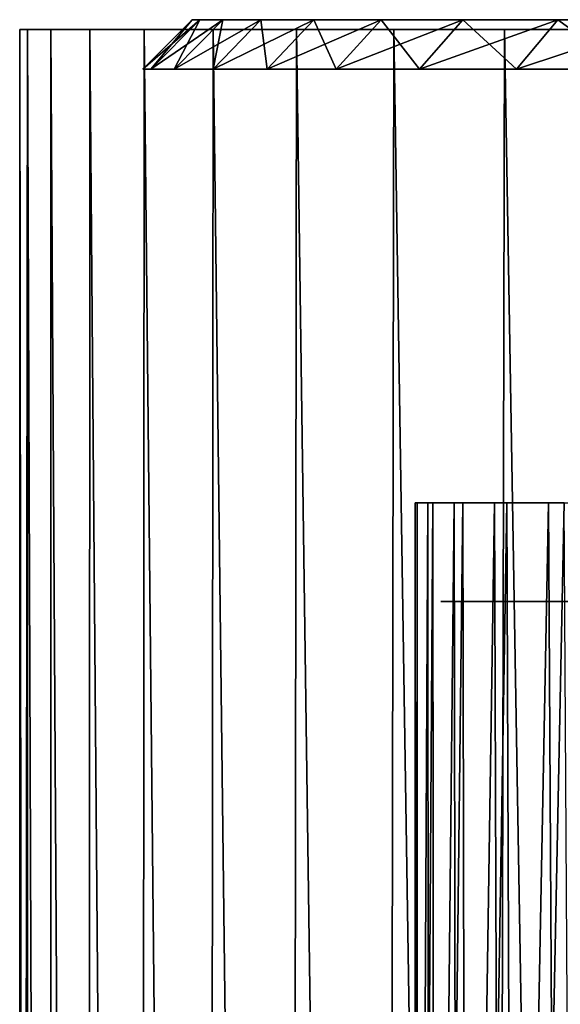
# Model space of a CAD drawing. Header units: millimetres. Extents: x -24 to 30, y -64 to 68.
# Tile 110 of 149: x -24.5 to -19.02, y 58.32 to 68.3. Entities that reach past the tile are written whole.
import ezdxf

# ---------------------------------------------------------------- set-up
doc = ezdxf.new("R2010")
doc.units = ezdxf.units.MM
doc.header["$LTSCALE"] = 52.148148
for name, color, linetype in [('1', 7, 'CONTINUOUS'), ('2', 7, 'CONTINUOUS'), ('27', 7, 'CONTINUOUS'), ('6', 7, 'CONTINUOUS'), ('66', 7, 'CONTINUOUS'), ('67', 7, 'CONTINUOUS'), ('68', 7, 'CONTINUOUS'), ('69', 7, 'CONTINUOUS')]:
    doc.layers.add(name, color=color, linetype=linetype)

msp = doc.modelspace()

# ---------------------------------------------------------------- linework, layer by layer
at = {"layer": '1', "color": 253, "linetype": 'Continuous', "true_color": 0xaab4c3}
for points in [[(-24.5, 68.2), (-24.4205, 68.2, -1.9715), (-24.5, 5), (-24.5, 68.2)], [(-24.5, 5), (-24.4205, 68.2, -1.9715), (-24.4229, 5, -1.9421), (-24.5, 5)], [(-24.4229, 5, -1.9421), (-24.4205, 68.2, -1.9715), (-24.1921, 5, -3.872), (-24.4229, 5, -1.9421)], [(-24.4205, 68.2, -1.9715), (-24.1827, 68.2, -3.93), (-24.1921, 5, -3.872), (-24.4205, 68.2, -1.9715)], [(-24.1921, 5, -3.872), (-24.1827, 68.2, -3.93), (-23.809, 5, -5.7775), (-24.1921, 5, -3.872)], [(-24.1827, 68.2, -3.93), (-23.7881, 68.2, -5.8632), (-23.809, 5, -5.7775), (-24.1827, 68.2, -3.93)], [(-23.809, 5, -5.7775), (-23.7881, 68.2, -5.8632), (-23.2761, 5, -7.6467), (-23.809, 5, -5.7775)], [(-23.7881, 68.2, -5.8632), (-23.2391, 68.2, -7.7584), (-23.2761, 5, -7.6467), (-23.7881, 68.2, -5.8632)], [(-23.2761, 5, -7.6467), (-23.2391, 68.2, -7.7584), (-22.5967, 5, -9.4677), (-23.2761, 5, -7.6467)], [(-23.2391, 68.2, -7.7584), (-22.5395, 68.2, -9.6031), (-22.5967, 5, -9.4677), (-23.2391, 68.2, -7.7584)], [(-22.5967, 5, -9.4677), (-22.5395, 68.2, -9.6031), (-21.7751, 5, -11.2292), (-22.5967, 5, -9.4677)], [(-22.5395, 68.2, -9.6031), (-21.6937, 68.2, -11.3857), (-21.7751, 5, -11.2292), (-22.5395, 68.2, -9.6031)], [(-21.7751, 5, -11.2292), (-21.6937, 68.2, -11.3857), (-20.8165, 5, -12.9199), (-21.7751, 5, -11.2292)], [(-21.6937, 68.2, -11.3857), (-20.7071, 68.2, -13.0944), (-20.8165, 5, -12.9199), (-21.6937, 68.2, -11.3857)], [(-20.8165, 5, -12.9199), (-20.7071, 68.2, -13.0944), (-19.7268, 5, -14.5294), (-20.8165, 5, -12.9199)], [(-20.7071, 68.2, -13.0944), (-19.5864, 68.2, -14.7182), (-19.7268, 5, -14.5294), (-20.7071, 68.2, -13.0944)], [(-19.7268, 5, -14.5294), (-19.5864, 68.2, -14.7182), (-18.513, 5, -16.0474), (-19.7268, 5, -14.5294)], [(-19.5864, 68.2, -14.7182), (-18.3385, 68.2, -16.2465), (-18.513, 5, -16.0474), (-19.5864, 68.2, -14.7182)]]:
    msp.add_3dface(points, dxfattribs=at)
at = {"layer": '2', "color": 253, "linetype": 'Continuous', "true_color": 0xaab4c3}
for points in [[(-24.5, 68.2), (-24.5, 5), (-24.4229, 5, 1.9421), (-24.5, 68.2)], [(-24.5, 68.2), (-24.4229, 5, 1.9421), (-24.4205, 68.2, 1.9715), (-24.5, 68.2)], [(-24.4229, 5, 1.9421), (-24.1921, 5, 3.872), (-24.4205, 68.2, 1.9715), (-24.4229, 5, 1.9421)], [(-24.4205, 68.2, 1.9715), (-24.1921, 5, 3.872), (-24.1827, 68.2, 3.93), (-24.4205, 68.2, 1.9715)], [(-24.1921, 5, 3.872), (-23.809, 5, 5.7775), (-24.1827, 68.2, 3.93), (-24.1921, 5, 3.872)], [(-24.1827, 68.2, 3.93), (-23.809, 5, 5.7775), (-23.7881, 68.2, 5.8632), (-24.1827, 68.2, 3.93)], [(-23.809, 5, 5.7775), (-23.2761, 5, 7.6467), (-23.7881, 68.2, 5.8632), (-23.809, 5, 5.7775)], [(-23.7881, 68.2, 5.8632), (-23.2761, 5, 7.6467), (-23.2391, 68.2, 7.7584), (-23.7881, 68.2, 5.8632)], [(-23.2761, 5, 7.6467), (-22.5967, 5, 9.4677), (-23.2391, 68.2, 7.7584), (-23.2761, 5, 7.6467)], [(-23.2391, 68.2, 7.7584), (-22.5967, 5, 9.4677), (-22.5395, 68.2, 9.6031), (-23.2391, 68.2, 7.7584)], [(-22.5967, 5, 9.4677), (-21.7751, 5, 11.2292), (-22.5395, 68.2, 9.6031), (-22.5967, 5, 9.4677)], [(-22.5395, 68.2, 9.6031), (-21.7751, 5, 11.2292), (-21.6937, 68.2, 11.3857), (-22.5395, 68.2, 9.6031)], [(-21.7751, 5, 11.2292), (-20.8165, 5, 12.9199), (-21.6937, 68.2, 11.3857), (-21.7751, 5, 11.2292)], [(-21.6937, 68.2, 11.3857), (-20.8165, 5, 12.9199), (-20.7071, 68.2, 13.0944), (-21.6937, 68.2, 11.3857)], [(-20.8165, 5, 12.9199), (-19.7268, 5, 14.5294), (-20.7071, 68.2, 13.0944), (-20.8165, 5, 12.9199)], [(-20.7071, 68.2, 13.0944), (-19.7268, 5, 14.5294), (-19.5864, 68.2, 14.7182), (-20.7071, 68.2, 13.0944)], [(-19.7268, 5, 14.5294), (-18.513, 5, 16.0474), (-19.5864, 68.2, 14.7182), (-19.7268, 5, 14.5294)], [(-19.5864, 68.2, 14.7182), (-18.513, 5, 16.0474), (-18.3385, 68.2, 16.2465), (-19.5864, 68.2, 14.7182)]]:
    msp.add_3dface(points, dxfattribs=at)
at = {"layer": '27', "color": 253, "linetype": 'Continuous', "true_color": 0xaab4c3}
for points in [[(-24.4205, 68.2, -1.9715), (-24.5, 68.2), (-23.4809, 68.2, -0.9463), (-24.4205, 68.2, -1.9715)], [(-24.5, 68.2), (-24.4205, 68.2, 1.9715), (-23.4809, 68.2, 0.9463), (-24.5, 68.2)], [(-23.4809, 68.2, -0.9463), (-24.5, 68.2), (-23.4809, 68.2, 0.9463), (-23.4809, 68.2, -0.9463)], [(-24.1827, 68.2, -3.93), (-24.4205, 68.2, -1.9715), (-23.3287, 68.2, -2.8326), (-24.1827, 68.2, -3.93)], [(-23.3287, 68.2, -2.8326), (-24.4205, 68.2, -1.9715), (-23.4809, 68.2, -0.9463), (-23.3287, 68.2, -2.8326)], [(-24.4205, 68.2, 1.9715), (-24.1827, 68.2, 3.93), (-23.3287, 68.2, 2.8326), (-24.4205, 68.2, 1.9715)], [(-23.4809, 68.2, 0.9463), (-24.4205, 68.2, 1.9715), (-23.3287, 68.2, 2.8326), (-23.4809, 68.2, 0.9463)], [(-23.7881, 68.2, -5.8632), (-24.1827, 68.2, -3.93), (-23.0251, 68.2, -4.7006), (-23.7881, 68.2, -5.8632)], [(-23.0251, 68.2, -4.7006), (-24.1827, 68.2, -3.93), (-23.3287, 68.2, -2.8326), (-23.0251, 68.2, -4.7006)], [(-24.1827, 68.2, 3.93), (-23.7881, 68.2, 5.8632), (-23.0251, 68.2, 4.7006), (-24.1827, 68.2, 3.93)], [(-23.3287, 68.2, 2.8326), (-24.1827, 68.2, 3.93), (-23.0251, 68.2, 4.7006), (-23.3287, 68.2, 2.8326)], [(-23.2391, 68.2, -7.7584), (-23.7881, 68.2, -5.8632), (-22.5722, 68.2, -6.5382), (-23.2391, 68.2, -7.7584)], [(-22.5722, 68.2, -6.5382), (-23.7881, 68.2, -5.8632), (-23.0251, 68.2, -4.7006), (-22.5722, 68.2, -6.5382)], [(-23.7881, 68.2, 5.8632), (-23.2391, 68.2, 7.7584), (-22.5722, 68.2, 6.5382), (-23.7881, 68.2, 5.8632)], [(-23.0251, 68.2, 4.7006), (-23.7881, 68.2, 5.8632), (-22.5722, 68.2, 6.5382), (-23.0251, 68.2, 4.7006)], [(-22.5395, 68.2, -9.6031), (-23.2391, 68.2, -7.7584), (-21.9729, 68.2, -8.3332), (-22.5395, 68.2, -9.6031)], [(-21.9729, 68.2, -8.3332), (-23.2391, 68.2, -7.7584), (-22.5722, 68.2, -6.5382), (-21.9729, 68.2, -8.3332)], [(-23.2391, 68.2, 7.7584), (-22.5395, 68.2, 9.6031), (-21.9729, 68.2, 8.3332), (-23.2391, 68.2, 7.7584)], [(-22.5722, 68.2, 6.5382), (-23.2391, 68.2, 7.7584), (-21.9729, 68.2, 8.3332), (-22.5722, 68.2, 6.5382)], [(-21.6937, 68.2, -11.3857), (-22.5395, 68.2, -9.6031), (-21.2311, 68.2, -10.0743), (-21.6937, 68.2, -11.3857)], [(-21.2311, 68.2, -10.0743), (-22.5395, 68.2, -9.6031), (-21.9729, 68.2, -8.3332), (-21.2311, 68.2, -10.0743)], [(-22.5395, 68.2, 9.6031), (-21.6937, 68.2, 11.3857), (-21.2311, 68.2, 10.0743), (-22.5395, 68.2, 9.6031)], [(-21.9729, 68.2, 8.3332), (-22.5395, 68.2, 9.6031), (-21.2311, 68.2, 10.0743), (-21.9729, 68.2, 8.3332)], [(-20.7071, 68.2, -13.0944), (-21.6937, 68.2, -11.3857), (-20.3516, 68.2, -11.75), (-20.7071, 68.2, -13.0944)], [(-20.3516, 68.2, -11.75), (-21.6937, 68.2, -11.3857), (-21.2311, 68.2, -10.0743), (-20.3516, 68.2, -11.75)], [(-21.6937, 68.2, 11.3857), (-20.7071, 68.2, 13.0944), (-20.3516, 68.2, 11.75), (-21.6937, 68.2, 11.3857)], [(-21.2311, 68.2, 10.0743), (-21.6937, 68.2, 11.3857), (-20.3516, 68.2, 11.75), (-21.2311, 68.2, 10.0743)], [(-19.5864, 68.2, -14.7182), (-20.7071, 68.2, -13.0944), (-19.3401, 68.2, -13.3495), (-19.5864, 68.2, -14.7182)], [(-19.3401, 68.2, -13.3495), (-20.7071, 68.2, -13.0944), (-20.3516, 68.2, -11.75), (-19.3401, 68.2, -13.3495)], [(-20.7071, 68.2, 13.0944), (-19.5864, 68.2, 14.7182), (-19.3401, 68.2, 13.3495), (-20.7071, 68.2, 13.0944)], [(-20.3516, 68.2, 11.75), (-20.7071, 68.2, 13.0944), (-19.3401, 68.2, 13.3495), (-20.3516, 68.2, 11.75)], [(-18.3385, 68.2, -16.2465), (-19.5864, 68.2, -14.7182), (-18.2032, 68.2, -14.8625), (-18.3385, 68.2, -16.2465)], [(-18.2032, 68.2, -14.8625), (-19.5864, 68.2, -14.7182), (-19.3401, 68.2, -13.3495), (-18.2032, 68.2, -14.8625)], [(-19.5864, 68.2, 14.7182), (-18.3385, 68.2, 16.2465), (-18.2032, 68.2, 14.8625), (-19.5864, 68.2, 14.7182)], [(-19.3401, 68.2, 13.3495), (-19.5864, 68.2, 14.7182), (-18.2032, 68.2, 14.8625), (-19.3401, 68.2, 13.3495)]]:
    msp.add_3dface(points, dxfattribs=at)
at = {"layer": '6', "color": 253, "linetype": 'Continuous', "true_color": 0xaab4c3}
for points in [[(-20.4899, 63.4, 0.6447), (-20.364, 63.4, 2.3571), (-20.4886, 39.2, 0.6827), (-20.4899, 63.4, 0.6447)], [(-20.4719, 63.4, -1.0722), (-20.4899, 63.4, 0.6447), (-20.4695, 39.2, -1.1174), (-20.4719, 63.4, -1.0722)], [(-20.4695, 39.2, -1.1174), (-20.4899, 63.4, 0.6447), (-20.4886, 39.2, 0.6827), (-20.4695, 39.2, -1.1174)], [(-20.4886, 39.2, 0.6827), (-20.364, 63.4, 2.3571), (-20.3497, 39.2, 2.4775), (-20.4886, 39.2, 0.6827)], [(-20.3104, 63.4, -2.7816), (-20.4719, 63.4, -1.0722), (-20.4695, 39.2, -1.1174), (-20.3104, 63.4, -2.7816)], [(-20.2926, 39.2, -2.9089), (-20.3104, 63.4, -2.7816), (-20.4695, 39.2, -1.1174), (-20.2926, 39.2, -2.9089)], [(-20.364, 63.4, 2.3571), (-20.0954, 63.4, 4.053), (-20.3497, 39.2, 2.4775), (-20.364, 63.4, 2.3571)], [(-20.3497, 39.2, 2.4775), (-20.0954, 63.4, 4.053), (-20.0539, 39.2, 4.2534), (-20.3497, 39.2, 2.4775)], [(-20.0064, 63.4, -4.4715), (-20.3104, 63.4, -2.7816), (-20.2926, 39.2, -2.9089), (-20.0064, 63.4, -4.4715)], [(-19.9591, 39.2, -4.678), (-20.0064, 63.4, -4.4715), (-20.2926, 39.2, -2.9089), (-19.9591, 39.2, -4.678)], [(-20.0954, 63.4, 4.053), (-19.6857, 63.4, 5.7204), (-20.0539, 39.2, 4.2534), (-20.0954, 63.4, 4.053)], [(-20.0539, 39.2, 4.2534), (-19.6857, 63.4, 5.7204), (-19.6034, 39.2, 5.9963), (-20.0539, 39.2, 4.2534)], [(-19.562, 63.4, -6.1301), (-20.0064, 63.4, -4.4715), (-19.9591, 39.2, -4.678), (-19.562, 63.4, -6.1301)], [(-19.4718, 39.2, -6.411), (-19.562, 63.4, -6.1301), (-19.9591, 39.2, -4.678), (-19.4718, 39.2, -6.411)], [(-19.6857, 63.4, 5.7204), (-19.1379, 63.4, 7.3477), (-19.6034, 39.2, 5.9963), (-19.6857, 63.4, 5.7204)], [(-19.6034, 39.2, 5.9963), (-19.1379, 63.4, 7.3477), (-19.0018, 39.2, 7.693), (-19.6034, 39.2, 5.9963)], [(-18.9804, 63.4, -7.7456), (-19.562, 63.4, -6.1301), (-19.4718, 39.2, -6.411), (-18.9804, 63.4, -7.7456)], [(-18.8343, 39.2, -8.0945), (-18.9804, 63.4, -7.7456), (-19.4718, 39.2, -6.411), (-18.8343, 39.2, -8.0945)], [(-19.1379, 63.4, 7.3477), (-18.4559, 63.4, 8.9235), (-19.0018, 39.2, 7.693), (-19.1379, 63.4, 7.3477)]]:
    msp.add_3dface(points, dxfattribs=at)
at = {"layer": '66', "linetype": 'Continuous'}
for points in [[(-17.6192, 62.4, 0.0048), (-17.5433, 62.4, 1.6321), (-20.2311, 62.4, 0.874), (-17.6192, 62.4, 0.0048)], [(-20.2306, 62.4, -0.8864), (-17.6192, 62.4, 0.0048), (-20.2311, 62.4, 0.874), (-20.2306, 62.4, -0.8864)], [(-20.2311, 62.4, 0.874), (-17.5433, 62.4, 1.6321), (-20.0787, 62.4, 2.6269), (-20.2311, 62.4, 0.874)], [(-17.5442, 62.4, -1.6221), (-17.6192, 62.4, 0.0048), (-20.2306, 62.4, -0.8864), (-17.5442, 62.4, -1.6221)], [(-20.0768, 62.4, -2.6417), (-17.5442, 62.4, -1.6221), (-20.2306, 62.4, -0.8864), (-20.0768, 62.4, -2.6417)], [(-17.5433, 62.4, 1.6321), (-17.3179, 62.4, 3.2434), (-20.0787, 62.4, 2.6269), (-17.5433, 62.4, 1.6321)], [(-20.0787, 62.4, 2.6269), (-17.3179, 62.4, 3.2434), (-19.7743, 62.4, 4.3632), (-20.0787, 62.4, 2.6269)], [(-17.3199, 62.4, -3.233), (-17.5442, 62.4, -1.6221), (-20.0768, 62.4, -2.6417), (-17.3199, 62.4, -3.233)], [(-19.7711, 62.4, -4.3774), (-17.3199, 62.4, -3.233), (-20.0768, 62.4, -2.6417), (-19.7711, 62.4, -4.3774)], [(-17.3179, 62.4, 3.2434), (-16.9444, 62.4, 4.8292), (-19.7743, 62.4, 4.3632), (-17.3179, 62.4, 3.2434)], [(-19.7743, 62.4, 4.3632), (-16.9444, 62.4, 4.8292), (-19.319, 62.4, 6.0691), (-19.7743, 62.4, 4.3632)], [(-16.9475, 62.4, -4.8183), (-17.3199, 62.4, -3.233), (-19.7711, 62.4, -4.3774), (-16.9475, 62.4, -4.8183)], [(-19.3148, 62.4, -6.0827), (-16.9475, 62.4, -4.8183), (-19.7711, 62.4, -4.3774), (-19.3148, 62.4, -6.0827)], [(-16.9444, 62.4, 4.8292), (-16.4267, 62.4, 6.3712), (-19.319, 62.4, 6.0691), (-16.9444, 62.4, 4.8292)], [(-19.319, 62.4, 6.0691), (-16.4267, 62.4, 6.3712), (-18.7175, 62.4, 7.7271), (-19.319, 62.4, 6.0691)], [(-16.431, 62.4, -6.3603), (-16.9475, 62.4, -4.8183), (-19.3148, 62.4, -6.0827), (-16.431, 62.4, -6.3603)], [(-18.7124, 62.4, -7.7398), (-16.431, 62.4, -6.3603), (-19.3148, 62.4, -6.0827), (-18.7124, 62.4, -7.7398)]]:
    msp.add_3dface(points, dxfattribs=at)
at = {"layer": '67', "color": 250, "linetype": 'Continuous', "true_color": 0x1c1c1c}
for points in [[(-22.6723, 68.3, 1.8787), (22.75, 68.3), (-22.75, 68.3), (-22.6723, 68.3, 1.8787)], [(-22.75, 68.3), (22.75, 68.3), (22.6723, 68.3, -1.8787), (-22.75, 68.3)], [(-22.6723, 68.3, -1.8787), (-22.75, 68.3), (22.6723, 68.3, -1.8787), (-22.6723, 68.3, -1.8787)], [(22.6723, 68.3, 1.8787), (22.75, 68.3), (-22.6723, 68.3, 1.8787), (22.6723, 68.3, 1.8787)], [(-22.4397, 68.3, 3.7445), (22.6723, 68.3, 1.8787), (-22.6723, 68.3, 1.8787), (-22.4397, 68.3, 3.7445)], [(-22.4397, 68.3, -3.7445), (-22.6723, 68.3, -1.8787), (22.4397, 68.3, -3.7445), (-22.4397, 68.3, -3.7445)], [(22.4397, 68.3, -3.7445), (-22.6723, 68.3, -1.8787), (22.6723, 68.3, -1.8787), (22.4397, 68.3, -3.7445)], [(22.4397, 68.3, 3.7445), (22.6723, 68.3, 1.8787), (-22.4397, 68.3, 3.7445), (22.4397, 68.3, 3.7445)], [(-22.0538, 68.3, 5.5848), (22.4397, 68.3, 3.7445), (-22.4397, 68.3, 3.7445), (-22.0538, 68.3, 5.5848)], [(-22.0538, 68.3, -5.5848), (-22.4397, 68.3, -3.7445), (22.0538, 68.3, -5.5848), (-22.0538, 68.3, -5.5848)], [(22.0538, 68.3, -5.5848), (-22.4397, 68.3, -3.7445), (22.4397, 68.3, -3.7445), (22.0538, 68.3, -5.5848)], [(22.0538, 68.3, 5.5848), (22.4397, 68.3, 3.7445), (-22.0538, 68.3, 5.5848), (22.0538, 68.3, 5.5848)], [(-21.5174, 68.3, 7.3869), (22.0538, 68.3, 5.5848), (-22.0538, 68.3, 5.5848), (-21.5174, 68.3, 7.3869)], [(-21.5174, 68.3, -7.3869), (-22.0538, 68.3, -5.5848), (21.5174, 68.3, -7.3869), (-21.5174, 68.3, -7.3869)], [(21.5174, 68.3, -7.3869), (-22.0538, 68.3, -5.5848), (22.0538, 68.3, -5.5848), (21.5174, 68.3, -7.3869)], [(21.5174, 68.3, 7.3869), (22.0538, 68.3, 5.5848), (-21.5174, 68.3, 7.3869), (21.5174, 68.3, 7.3869)], [(-20.8338, 68.3, 9.1386), (21.5174, 68.3, 7.3869), (-21.5174, 68.3, 7.3869), (-20.8338, 68.3, 9.1386)], [(-20.8338, 68.3, -9.1386), (-21.5174, 68.3, -7.3869), (20.8338, 68.3, -9.1386), (-20.8338, 68.3, -9.1386)], [(20.8338, 68.3, -9.1386), (-21.5174, 68.3, -7.3869), (21.5174, 68.3, -7.3869), (20.8338, 68.3, -9.1386)], [(20.8338, 68.3, 9.1386), (21.5174, 68.3, 7.3869), (-20.8338, 68.3, 9.1386), (20.8338, 68.3, 9.1386)], [(-20.008, 68.3, 10.8278), (20.8338, 68.3, 9.1386), (-20.8338, 68.3, 9.1386), (-20.008, 68.3, 10.8278)], [(-20.008, 68.3, -10.8278), (-20.8338, 68.3, -9.1386), (20.008, 68.3, -10.8278), (-20.008, 68.3, -10.8278)], [(20.008, 68.3, -10.8278), (-20.8338, 68.3, -9.1386), (20.8338, 68.3, -9.1386), (20.008, 68.3, -10.8278)], [(20.008, 68.3, 10.8278), (20.8338, 68.3, 9.1386), (-20.008, 68.3, 10.8278), (20.008, 68.3, 10.8278)], [(-19.0455, 68.3, 12.4431), (20.008, 68.3, 10.8278), (-20.008, 68.3, 10.8278), (-19.0455, 68.3, 12.4431)], [(-19.0455, 68.3, -12.4431), (-20.008, 68.3, -10.8278), (19.0455, 68.3, -12.4431), (-19.0455, 68.3, -12.4431)], [(19.0455, 68.3, -12.4431), (-20.008, 68.3, -10.8278), (20.008, 68.3, -10.8278), (19.0455, 68.3, -12.4431)], [(19.0455, 68.3, 12.4431), (20.008, 68.3, 10.8278), (-19.0455, 68.3, 12.4431), (19.0455, 68.3, 12.4431)], [(-17.953, 68.3, 13.9733), (19.0455, 68.3, 12.4431), (-19.0455, 68.3, 12.4431), (-17.953, 68.3, 13.9733)], [(-17.953, 68.3, -13.9733), (-19.0455, 68.3, -12.4431), (17.953, 68.3, -13.9733), (-17.953, 68.3, -13.9733)], [(17.953, 68.3, -13.9733), (-19.0455, 68.3, -12.4431), (19.0455, 68.3, -12.4431), (17.953, 68.3, -13.9733)]]:
    msp.add_3dface(points, dxfattribs=at)
at = {"layer": '68', "color": 250, "linetype": 'Continuous', "true_color": 0x1c1c1c}
for points in [[(-23.1706, 67.8, 1.92), (-22.75, 68.3), (-23.25, 67.8), (-23.1706, 67.8, 1.92)], [(-22.6723, 68.3, 1.8787), (-22.75, 68.3), (-23.1706, 67.8, 1.92), (-22.6723, 68.3, 1.8787)], [(-22.9329, 67.8, 3.8268), (-22.6723, 68.3, 1.8787), (-23.1706, 67.8, 1.92), (-22.9329, 67.8, 3.8268)], [(-22.4397, 68.3, 3.7445), (-22.6723, 68.3, 1.8787), (-22.9329, 67.8, 3.8268), (-22.4397, 68.3, 3.7445)], [(-22.5386, 67.8, 5.7075), (-22.4397, 68.3, 3.7445), (-22.9329, 67.8, 3.8268), (-22.5386, 67.8, 5.7075)], [(-22.0538, 68.3, 5.5848), (-22.4397, 68.3, 3.7445), (-22.5386, 67.8, 5.7075), (-22.0538, 68.3, 5.5848)], [(-21.9903, 67.8, 7.5493), (-22.0538, 68.3, 5.5848), (-22.5386, 67.8, 5.7075), (-21.9903, 67.8, 7.5493)], [(-21.5174, 68.3, 7.3869), (-22.0538, 68.3, 5.5848), (-21.9903, 67.8, 7.5493), (-21.5174, 68.3, 7.3869)], [(-21.2917, 67.8, 9.3394), (-21.5174, 68.3, 7.3869), (-21.9903, 67.8, 7.5493), (-21.2917, 67.8, 9.3394)], [(-20.8338, 68.3, 9.1386), (-21.5174, 68.3, 7.3869), (-21.2917, 67.8, 9.3394), (-20.8338, 68.3, 9.1386)], [(-20.4478, 67.8, 11.0658), (-20.8338, 68.3, 9.1386), (-21.2917, 67.8, 9.3394), (-20.4478, 67.8, 11.0658)], [(-20.008, 68.3, 10.8278), (-20.8338, 68.3, 9.1386), (-20.4478, 67.8, 11.0658), (-20.008, 68.3, 10.8278)], [(-19.4641, 67.8, 12.7165), (-20.008, 68.3, 10.8278), (-20.4478, 67.8, 11.0658), (-19.4641, 67.8, 12.7165)], [(-19.0455, 68.3, 12.4431), (-20.008, 68.3, 10.8278), (-19.4641, 67.8, 12.7165), (-19.0455, 68.3, 12.4431)], [(-18.3475, 67.8, 14.2804), (-19.0455, 68.3, 12.4431), (-19.4641, 67.8, 12.7165), (-18.3475, 67.8, 14.2804)], [(-17.953, 68.3, 13.9733), (-19.0455, 68.3, 12.4431), (-18.3475, 67.8, 14.2804), (-17.953, 68.3, 13.9733)]]:
    msp.add_3dface(points, dxfattribs=at)
at = {"layer": '69', "color": 250, "linetype": 'Continuous', "true_color": 0x1c1c1c}
for points in [[(-22.75, 68.3), (-22.6723, 68.3, -1.8787), (-23.25, 67.8), (-22.75, 68.3)], [(-23.25, 67.8), (-22.6723, 68.3, -1.8787), (-23.1706, 67.8, -1.92), (-23.25, 67.8)], [(-22.6723, 68.3, -1.8787), (-22.4397, 68.3, -3.7445), (-23.1706, 67.8, -1.92), (-22.6723, 68.3, -1.8787)], [(-23.1706, 67.8, -1.92), (-22.4397, 68.3, -3.7445), (-22.9329, 67.8, -3.8268), (-23.1706, 67.8, -1.92)], [(-22.4397, 68.3, -3.7445), (-22.0538, 68.3, -5.5848), (-22.9329, 67.8, -3.8268), (-22.4397, 68.3, -3.7445)], [(-22.9329, 67.8, -3.8268), (-22.0538, 68.3, -5.5848), (-22.5386, 67.8, -5.7075), (-22.9329, 67.8, -3.8268)], [(-22.0538, 68.3, -5.5848), (-21.5174, 68.3, -7.3869), (-22.5386, 67.8, -5.7075), (-22.0538, 68.3, -5.5848)], [(-22.5386, 67.8, -5.7075), (-21.5174, 68.3, -7.3869), (-21.9903, 67.8, -7.5493), (-22.5386, 67.8, -5.7075)], [(-21.5174, 68.3, -7.3869), (-20.8338, 68.3, -9.1386), (-21.9903, 67.8, -7.5493), (-21.5174, 68.3, -7.3869)], [(-21.9903, 67.8, -7.5493), (-20.8338, 68.3, -9.1386), (-21.2917, 67.8, -9.3394), (-21.9903, 67.8, -7.5493)], [(-20.8338, 68.3, -9.1386), (-20.008, 68.3, -10.8278), (-21.2917, 67.8, -9.3394), (-20.8338, 68.3, -9.1386)], [(-21.2917, 67.8, -9.3394), (-20.008, 68.3, -10.8278), (-20.4478, 67.8, -11.0658), (-21.2917, 67.8, -9.3394)], [(-20.008, 68.3, -10.8278), (-19.0455, 68.3, -12.4431), (-20.4478, 67.8, -11.0658), (-20.008, 68.3, -10.8278)], [(-20.4478, 67.8, -11.0658), (-19.0455, 68.3, -12.4431), (-19.4641, 67.8, -12.7165), (-20.4478, 67.8, -11.0658)], [(-19.0455, 68.3, -12.4431), (-17.953, 68.3, -13.9733), (-19.4641, 67.8, -12.7165), (-19.0455, 68.3, -12.4431)], [(-19.4641, 67.8, -12.7165), (-17.953, 68.3, -13.9733), (-18.3475, 67.8, -14.2804), (-19.4641, 67.8, -12.7165)]]:
    msp.add_3dface(points, dxfattribs=at)

doc.saveas('drawing.dxf')
